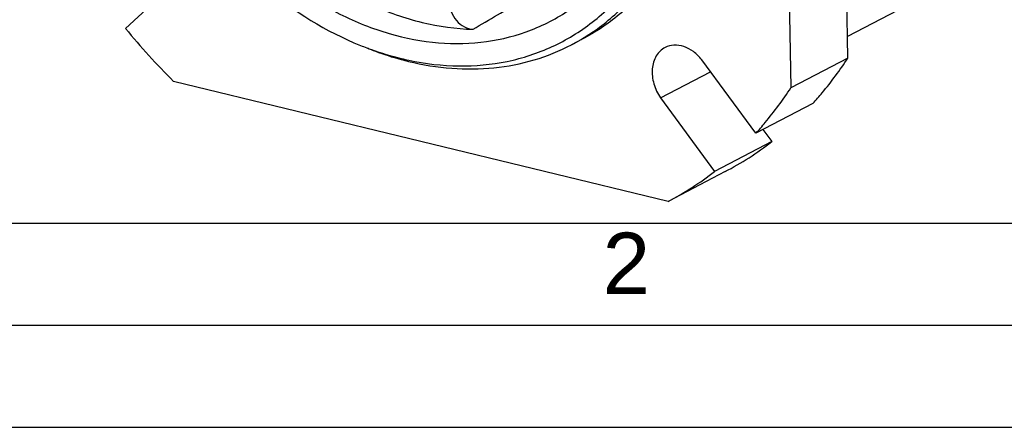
# Model space of a CAD drawing. Header units: millimetres. Extents: x 0 to 420, y 0 to 297.
# Tile 2 of 26: x 135 to 183, y 0 to 20. Entities that reach past the tile are written whole.
import ezdxf

# ---------------------------------------------------------------- set-up
doc = ezdxf.new("R2010")
doc.units = ezdxf.units.MM
doc.header["$LTSCALE"] = 23.1
doc.layers.get('0').update_dxf_attribs({"linetype": 'CONTINUOUS'})
doc.layers.add('COMPONENTS', color=7, linetype='CONTINUOUS')
doc.styles.add('TEXTSTYLE_2', font='arial.ttf')

msp = doc.modelspace()

# ---------------------------------------------------------------- linework, layer by layer
at = {"color": 7, "linetype": 'CONTINUOUS'}
msp.add_line((25, 10), (410, 10), dxfattribs=at)
at = {"color": 2, "linetype": 'CONTINUOUS'}
for p, q in [((20, 5), (415, 5)), ((0, 0), (232.75, 0))]:
    msp.add_line(p, q, dxfattribs=at)
at = {"layer": 'COMPONENTS', "color": 7, "linetype": 'CONTINUOUS'}
for p, q in [((171.8729, 44.4564), (172.4234, 16.6365)), ((200.4819, 32.3455), (175.2002, 19.1507)), ((175.221, 18.0966), (175.1173, 23.3389)), ((139.8022, 19.5449), (142.3352, 21.8896)), ((162.1979, 19.0233), (161.6734, 18.7495)), ((170.706, 14.4069), (168.0553, 18.0093)), ((175.221, 18.0966), (172.4234, 16.6365)), ((166.0359, 16.14), (168.4888, 17.4201)), ((166.4092, 11.0693), (142.16, 16.952)), ((166.0359, 16.14), (168.6866, 12.5376)), ((173.5037, 15.867), (170.706, 14.4069)), ((171.0508, 14.5869), (171.4843, 13.9977)), ((171.4843, 13.9977), (168.6866, 12.5376)), ((169.2068, 12.5294), (166.4092, 11.0693))]:
    msp.add_line(p, q, dxfattribs=at)
for centre, radius, start, end in [((-298.2607, 797.1328), 901.0105, 300.3380864, 300.5155081), ((165.7198, 40.7446), 33.4836, 219.28208, 225.28173), ((157.0332, 32.9043), 15.295, 248.05357, 249.33812), ((156.9517, 32.6889), 15.0647, 249.33908, 250.23347), ((156.7378, 32.0773), 14.4169, 250.21143, 256.29019), ((156.9935, 31.5982), 14.0639, 254.81612, 256.36052), ((156.504, 31.1898), 13.4993, 256.36128, 257.96943), ((162.0312, 26.1592), 15.4033, 297.76508, 307.85765), ((159.2336, 24.6991), 15.4033, 297.76508, 307.85765)]:
    msp.add_arc(centre, radius, start, end, dxfattribs=at)
for points, knots in [([(153.5376, 51.7568), (155.1623, 51.3626), (157.5581, 50.3033), (160.385, 48.2538), (163.0814, 45.6894), (165.8561, 41.8057), (167.9834, 36.539), (168.6265, 31.9204), (168.3662, 28.3851), (167.805, 25.9388), (166.8864, 23.7175), (165.6301, 21.7787), (164.0667, 20.1761), (162.8398, 19.3583), (162.198, 19.0234)], [0, 0, 0, 0, 0.1207985, 0.1852807, 0.2519034, 0.3889149, 0.5264597, 0.6587189, 0.7215933, 0.7817868, 0.8392946, 0.8944023, 0.9476926, 1, 1, 1, 1]), ([(161.6734, 18.7496), (162.3125, 19.0831), (163.5343, 19.8966), (165.0928, 21.49), (166.3471, 23.417), (167.267, 25.6248), (167.8329, 28.0569), (168.104, 31.5731), (167.4821, 36.1711), (165.3884, 41.4238), (162.6464, 45.3074), (159.976, 47.8823), (157.171, 49.95), (154.7906, 51.0306), (153.1729, 51.4432)], [0, 0, 0, 0, 0.0522893, 0.105553, 0.1606197, 0.2180701, 0.2781916, 0.3409846, 0.473087, 0.6105419, 0.7475936, 0.8142936, 0.8788918, 1, 1, 1, 1]), ([(153.6904, 17.9871), (154.4981, 17.815), (156.1178, 17.6236), (158.5168, 17.843), (160.7548, 18.5734), (162.756, 19.7938), (164.4543, 21.4622), (165.7981, 23.5213), (166.7506, 25.9033), (167.1009, 27.6183), (167.2098, 28.5034)], [0, 0, 0, 0, 0.1272112, 0.249283, 0.3682488, 0.4866392, 0.6071014, 0.7319136, 0.8626427, 1, 1, 1, 1]), ([(142.7382, 25.8344), (143.8478, 24.2413), (146.3904, 21.4154), (149.6358, 19.395), (151.3168, 18.7177)], [0, 0, 0, 0, 0.5171929, 1, 1, 1, 1]), ([(143.8967, 25.7294), (145.0541, 24.1983), (147.0838, 22.1511), (149.8761, 20.4295), (151.4984, 19.7006), (153.0969, 19.1501), (155.109, 18.7621), (157.4943, 18.8129), (159.7375, 19.3899), (161.0828, 20.1149), (161.6968, 20.5477)], [0, 0, 0, 0, 0.2817145, 0.4151964, 0.4796177, 0.5424026, 0.6630758, 0.7782526, 0.8897341, 1, 1, 1, 1]), ([(155.6653, 20.8809), (155.6687, 20.7117), (155.7422, 20.3681), (156.0062, 19.9247), (156.3837, 19.6045), (156.6943, 19.51), (156.841, 19.5067)], [0, 0, 0, 0, 0.2586116, 0.5242749, 0.7757645, 1, 1, 1, 1]), ([(151.8399, 20.7199), (152.644, 20.3496), (154.2789, 19.7656), (156.0021, 19.5257), (156.841, 19.5067)], [0, 0, 0, 0, 0.5133672, 1, 1, 1, 1]), ([(151.6344, 18.5897), (151.7728, 18.5339), (152.3227, 18.3214), (152.885, 18.1405), (153.3099, 18.0252)], [0, 0, 0, 0, 0.2531985, 1, 1, 1, 1]), ([(153.677, 17.9309), (154.3726, 17.7622), (155.7668, 17.5356), (157.8527, 17.5552), (159.8462, 17.9427), (161.0885, 18.4443), (161.6734, 18.7496)], [0, 0, 0, 0, 0.2616664, 0.5137691, 0.7587757, 1, 1, 1, 1]), ([(166.2547, 18.6126), (166.1677, 18.5672), (166.0034, 18.4481), (165.7425, 18.1138), (165.5836, 17.5474), (165.6701, 16.8164), (165.8896, 16.3521), (166.0359, 16.14)], [0, 0, 0, 0, 0.1064198, 0.2164059, 0.4546306, 0.7205912, 1, 1, 1, 1]), ([(168.0553, 18.0093), (167.9371, 18.16), (167.6716, 18.424), (167.1982, 18.6826), (166.7029, 18.7642), (166.3886, 18.6826), (166.2547, 18.6126)], [0, 0, 0, 0, 0.2807119, 0.541272, 0.7786429, 1, 1, 1, 1]), ([(173.5037, 15.867), (173.6601, 16.0387), (174.2778, 16.7457), (174.8362, 17.5041), (175.221, 18.0966)], [0, 0, 0, 0, 0.2474341, 1, 1, 1, 1]), ([(170.706, 14.4069), (170.8625, 14.5786), (171.4802, 15.2856), (172.0386, 16.044), (172.4234, 16.6365)], [0, 0, 0, 0, 0.2474343, 1, 1, 1, 1])]:
    msp.add_open_spline(points, degree=3, knots=knots, dxfattribs=at)

# ---------------------------------------------------------------- texts
at = {"color": 2, "linetype": 'CONTINUOUS', "insert": (163.1937, 9.5375), "char_height": 3, "width": 2.330855, "attachment_point": 1, "line_spacing_factor": 0.9, "style": 'TEXTSTYLE_2'}
msp.add_mtext('2', dxfattribs=at)

doc.saveas('drawing.dxf')
